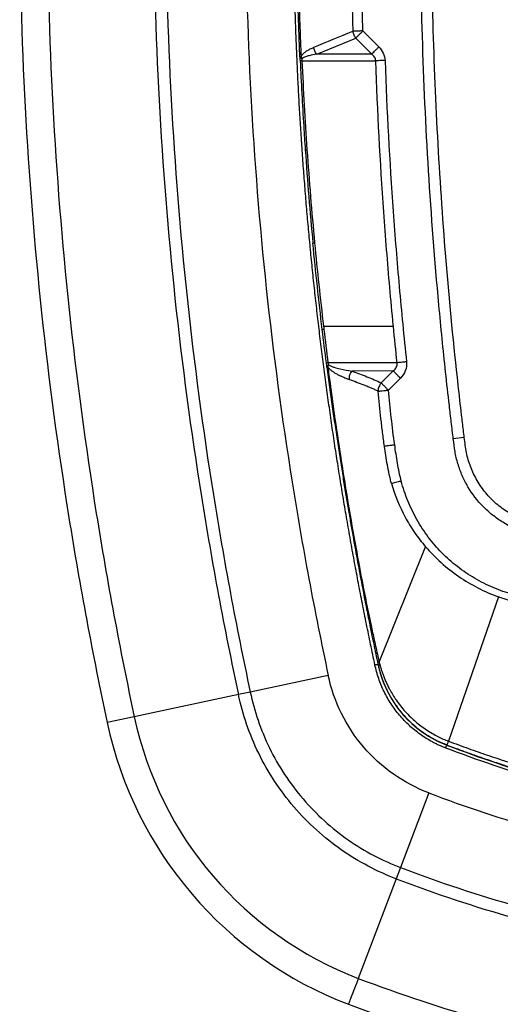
# Model space of a CAD drawing. Header units: millimetres. Extents: x 16 to 683, y 16 to 524.
# Tile 16 of 40: x 329 to 372, y 127 to 215. Entities that reach past the tile are written whole.
import ezdxf

# ---------------------------------------------------------------- set-up
doc = ezdxf.new("R2010")
doc.units = ezdxf.units.MM
doc.header["$LTSCALE"] = 2.5

msp = doc.modelspace()

# ---------------------------------------------------------------- linework, layer by layer
for p, q in [((361.357, 212.969), (359.918, 214.408)), ((355.751, 212.324), (359.275, 213.765)), ((360.714, 212.326), (359.275, 213.765)), ((360.714, 212.326), (355.751, 212.324)), ((354.418, 211.717), (361.074, 211.714)), ((354.576, 205.806), (354.576, 205.796)), ((356.361, 187.779), (362.671, 187.777)), ((363.004, 184.478), (356.766, 184.49)), ((362.653, 183.741), (358.928, 183.735)), ((362.653, 183.741), (361.575, 182.662)), ((362.225, 182.012), (363.303, 183.091)), ((369.074, 177.73), (368.081, 177.614)), ((361.386, 157.494), (365.575, 167.896)), ((372.147, 163.374), (367.638, 150.367)), ((356.79, 156.291), (349.749, 154.787)), ((348.681, 154.559), (339.287, 152.552)), ((349.749, 154.787), (348.681, 154.559)), ((339.287, 152.552), (336.84, 152.029)), ((367.509, 149.995), (367.355, 149.756)), ((367.509, 149.995), (367.521, 150.012)), ((365.873, 145.696), (363.311, 138.967)), ((363.311, 138.967), (362.922, 137.947)), ((362.922, 137.947), (359.504, 128.97))]:
    msp.add_line(p, q)
at = {"flags": 128}
for points in [[(361.289, 157.252), (361.146, 157.252), (361.004, 157.252)], [(367.517, 150.014), (367.519, 150.013), (367.521, 150.012)]]:
    msp.add_lwpolyline(points, dxfattribs=at)
for centre, radius, start, end in [((356.95, 154.45), 57.323, 92.53141, 92.6913), ((358.514, 169.651), 17.966, 96.77339, 97.23851), ((358.552, 170.515), 14.089, 97.285, 97.86742), ((371.068, 159.341), 35, 192.05786, 249.156), ((371.068, 159.341), 32.498, 192.05786, 249.156)]:
    msp.add_arc(centre, radius, start, end)
for points, knots in [([(336.84, 300.091), (336.185, 297.024), (335.568, 293.947), (334.416, 287.785), (333.881, 284.702), (332.402, 275.469), (331.578, 269.3), (330.259, 256.953), (329.764, 250.777), (329.104, 238.42), (328.939, 232.24), (328.939, 219.879), (329.104, 213.699), (329.764, 201.343), (330.259, 195.167), (331.578, 182.82), (332.402, 176.65), (333.881, 167.418), (334.416, 164.335), (335.568, 158.173), (336.185, 155.096), (336.84, 152.029)], [0.5964849, 0.5964849, 0.5964849, 0.5964849, 0.6157842, 0.6157842, 0.6350205, 0.6350205, 0.6734211, 0.6734211, 0.7117322, 0.7117322, 0.75, 0.75, 0.7882678, 0.7882678, 0.8265789, 0.8265789, 0.8649795, 0.8649795, 0.8842158, 0.8842158, 0.9035151, 0.9035151, 0.9035151, 0.9035151]), ([(339.287, 299.568), (338.636, 296.522), (338.024, 293.466), (336.88, 287.346), (336.348, 284.285), (334.88, 275.116), (334.061, 268.99), (332.752, 256.731), (332.26, 250.599), (331.605, 238.331), (331.441, 232.196), (331.441, 219.924), (331.605, 213.788), (332.26, 201.521), (332.752, 195.389), (334.061, 183.13), (334.88, 177.003), (336.348, 167.835), (336.88, 164.774), (338.024, 158.654), (338.636, 155.597), (339.287, 152.552)], [0.5964849, 0.5964849, 0.5964849, 0.5964849, 0.6157842, 0.6157842, 0.6350205, 0.6350205, 0.6734211, 0.6734211, 0.7117322, 0.7117322, 0.75, 0.75, 0.7882678, 0.7882678, 0.8265789, 0.8265789, 0.8649795, 0.8649795, 0.8842158, 0.8842158, 0.9035151, 0.9035151, 0.9035151, 0.9035151]), ([(348.681, 297.561), (348.048, 294.596), (347.452, 291.619), (346.338, 285.662), (345.821, 282.683), (344.392, 273.761), (343.595, 267.802), (342.322, 255.879), (341.844, 249.916), (341.207, 237.989), (341.048, 232.025), (341.048, 220.095), (341.207, 214.131), (341.844, 202.204), (342.322, 196.241), (343.595, 184.318), (344.392, 178.359), (345.821, 169.437), (346.338, 166.457), (347.452, 160.5), (348.048, 157.524), (348.681, 154.559)], [0.5964849, 0.5964849, 0.5964849, 0.5964849, 0.6157842, 0.6157842, 0.6350205, 0.6350205, 0.6734211, 0.6734211, 0.7117322, 0.7117322, 0.75, 0.75, 0.7882678, 0.7882678, 0.8265789, 0.8265789, 0.8649795, 0.8649795, 0.8842158, 0.8842158, 0.9035151, 0.9035151, 0.9035151, 0.9035151]), ([(349.749, 297.333), (349.117, 294.377), (348.523, 291.41), (347.413, 285.471), (346.897, 282.501), (345.472, 273.607), (344.679, 267.666), (343.409, 255.782), (342.933, 249.839), (342.298, 237.95), (342.139, 232.005), (342.139, 220.115), (342.298, 214.169), (342.933, 202.281), (343.409, 196.338), (344.679, 184.453), (345.472, 178.513), (346.897, 169.619), (347.413, 166.649), (348.523, 160.71), (349.117, 157.743), (349.749, 154.787)], [0.5964849, 0.5964849, 0.5964849, 0.5964849, 0.6157842, 0.6157842, 0.6350205, 0.6350205, 0.6734211, 0.6734211, 0.7117322, 0.7117322, 0.75, 0.75, 0.7882678, 0.7882678, 0.8265789, 0.8265789, 0.8649795, 0.8649795, 0.8842158, 0.8842158, 0.9035151, 0.9035151, 0.9035151, 0.9035151]), ([(356.79, 295.829), (356.171, 292.933), (355.589, 290.025), (354.501, 284.209), (353.996, 281.3), (352.601, 272.591), (351.824, 266.776), (350.582, 255.143), (350.116, 249.327), (349.494, 237.694), (349.339, 231.877), (349.339, 220.243), (349.494, 214.426), (350.116, 202.793), (350.582, 196.976), (351.824, 185.344), (352.601, 179.528), (353.996, 170.82), (354.501, 167.911), (355.589, 162.094), (356.171, 159.187), (356.79, 156.291)], [0.5964849, 0.5964849, 0.5964849, 0.5964849, 0.6157842, 0.6157842, 0.6350205, 0.6350205, 0.6734211, 0.6734211, 0.7117322, 0.7117322, 0.75, 0.75, 0.7882678, 0.7882678, 0.8265789, 0.8265789, 0.8649795, 0.8649795, 0.8842158, 0.8842158, 0.9035151, 0.9035151, 0.9035151, 0.9035151]), ([(361.004, 157.252), (360.874, 157.864), (360.615, 159.087), (360.239, 160.924), (359.873, 162.76), (359.518, 164.596), (359.173, 166.433), (358.839, 168.269), (358.515, 170.106), (358.201, 171.942), (357.898, 173.779), (357.605, 175.615), (357.323, 177.452), (357.052, 179.288), (356.791, 181.125), (356.54, 182.961), (356.299, 184.798), (356.07, 186.634), (355.85, 188.47), (355.641, 190.307), (355.443, 192.143), (355.255, 193.98), (355.078, 195.816), (354.91, 197.653), (354.754, 199.489), (354.608, 201.326), (354.472, 203.162), (354.347, 204.999), (354.232, 206.835), (354.128, 208.672), (354.034, 210.508), (353.951, 212.345), (353.878, 214.181), (353.815, 216.017), (353.763, 217.854), (353.722, 219.69), (353.691, 221.527), (353.67, 223.363), (353.66, 225.2), (353.66, 227.036), (353.671, 228.873), (353.692, 230.709), (353.724, 232.546), (353.766, 234.382), (353.819, 236.219), (353.882, 238.055), (353.956, 239.892), (354.04, 241.728), (354.134, 243.564), (354.239, 245.401), (354.354, 247.237), (354.48, 249.074), (354.617, 250.91), (354.763, 252.747), (354.921, 254.583), (355.088, 256.42), (355.267, 258.256), (355.455, 260.093), (355.654, 261.929), (355.864, 263.766), (356.084, 265.602), (356.314, 267.439), (356.555, 269.275), (356.807, 271.111), (357.069, 272.948), (357.341, 274.784), (357.624, 276.621), (357.917, 278.457), (358.221, 280.294), (358.535, 282.13), (358.859, 283.967), (359.195, 285.803), (359.54, 287.64), (359.896, 289.476), (360.263, 291.313), (360.639, 293.149), (360.899, 294.372), (361.028, 294.984)], [0, 0, 0, 0, 0.013524, 0.027032, 0.040525, 0.054004, 0.067469, 0.08092, 0.094358, 0.107782, 0.121195, 0.134595, 0.147984, 0.161361, 0.174728, 0.188084, 0.20143, 0.214767, 0.228094, 0.241413, 0.254723, 0.268026, 0.281321, 0.294609, 0.30789, 0.321165, 0.334435, 0.347699, 0.360958, 0.374213, 0.387463, 0.40071, 0.413954, 0.427195, 0.440434, 0.453671, 0.466906, 0.48014, 0.493374, 0.506607, 0.519841, 0.533075, 0.546311, 0.559547, 0.572786, 0.586027, 0.599271, 0.612519, 0.62577, 0.639024, 0.652284, 0.665548, 0.678818, 0.692094, 0.705376, 0.718664, 0.73196, 0.745263, 0.758574, 0.771893, 0.785221, 0.798558, 0.811905, 0.825262, 0.838629, 0.852007, 0.865396, 0.878797, 0.89221, 0.905636, 0.919075, 0.932526, 0.945992, 0.959472, 0.972966, 0.986475, 1, 1, 1, 1]), ([(354.335, 240.011), (354.309, 239.391), (354.258, 238.152), (354.194, 236.293), (354.14, 234.433), (354.098, 232.573), (354.066, 230.712), (354.044, 228.851), (354.033, 226.99), (354.033, 225.129), (354.044, 223.268), (354.066, 221.407), (354.098, 219.546), (354.14, 217.686), (354.194, 215.827), (354.258, 213.968), (354.309, 212.729), (354.335, 212.109)], [0, 0, 0, 0, 0.0666544, 0.1333123, 0.1999745, 0.2666422, 0.3333162, 0.3999972, 0.4666828, 0.5333693, 0.600053, 0.6667304, 0.7333989, 0.8000591, 0.866712, 0.9333587, 1, 1, 1, 1]), ([(359.011, 237.74), (358.993, 237.091), (358.955, 235.793), (358.912, 233.847), (358.877, 231.9), (358.852, 229.954), (358.838, 228.007), (358.832, 226.084), (358.839, 223.489), (358.87, 220.41), (358.933, 217.141), (358.988, 215.195), (359.011, 214.38)], [0, 0, 0, 0, 0.083344, 0.166681, 0.250012, 0.333339, 0.416664, 0.499987, 0.580196, 0.749947, 0.895334, 1, 1, 1, 1]), ([(359.918, 214.408), (359.902, 214.951), (359.867, 216.144), (359.822, 218.092), (359.774, 220.675), (359.745, 223.366), (359.735, 226.597), (359.753, 229.944), (359.81, 233.829), (359.882, 236.418), (359.918, 237.712)], [0, 0, 0, 0, 0.070028, 0.153616, 0.250762, 0.402494, 0.5, 0.666644, 0.833305, 1, 1, 1, 1]), ([(368.081, 177.614), (368.022, 178.116), (367.959, 178.618), (367.838, 179.624), (367.661, 181.131), (367.268, 184.652), (366.965, 187.673), (366.407, 193.721), (366.096, 197.758), (365.352, 209.874), (365.104, 217.962), (365.103, 226.06)], [0, 0, 0, 0, 0.03125, 0.03125, 0.0625, 0.125, 0.25, 0.25, 0.5, 0.5, 1, 1, 1, 1]), ([(369.074, 177.73), (369.074, 177.731), (369.073, 177.733), (369.047, 177.96), (369.019, 178.186), (368.936, 178.864), (368.774, 180.22), (368.618, 181.576), (367.713, 189.716), (367.11, 196.966), (366.507, 207.862), (366.355, 211.498), (366.154, 218.777), (366.103, 222.421), (366.103, 226.06)], [0, 0, 0, 0, 0.0000462, 0.0000462, 0.0078587, 0.0078587, 0.0234837, 0.0547337, 0.0547337, 0.3047337, 0.3047337, 0.4297337, 0.4297337, 0.5547337, 0.5547337, 0.5547337, 0.5547337]), ([(359.918, 214.408), (359.898, 214.407), (359.878, 214.406), (359.857, 214.406), (359.834, 214.405), (359.811, 214.404), (359.788, 214.404), (359.742, 214.402), (359.695, 214.401), (359.649, 214.399), (359.557, 214.397), (359.467, 214.394), (359.384, 214.391), (359.301, 214.389), (359.226, 214.387), (359.163, 214.385), (359.1, 214.383), (359.05, 214.381), (359.011, 214.38)], [0, 0, 0, 0, 0.071225, 0.071225, 0.071225, 0.15134, 0.15134, 0.15134, 0.31157, 0.31157, 0.31157, 0.63203, 0.63203, 0.63203, 0.95249, 0.95249, 0.95249, 1.27295, 1.27295, 1.27295, 1.27295]), ([(359.011, 214.38), (359.017, 214.325), (359.027, 214.269), (359.041, 214.213), (359.055, 214.158), (359.074, 214.103), (359.097, 214.05), (359.119, 213.997), (359.146, 213.946), (359.177, 213.897), (359.207, 213.85), (359.24, 213.806), (359.275, 213.765)], [-0.0000014, -0.0000014, -0.0000014, -0.0000014, 0.17749, 0.17749, 0.17749, 0.3549814, 0.3549814, 0.3549814, 0.5324727, 0.5324727, 0.5324727, 0.705731, 0.705731, 0.705731, 0.705731]), ([(359.918, 214.408), (359.894, 214.384), (359.852, 214.341), (359.795, 214.285), (359.752, 214.242), (359.694, 214.183), (359.621, 214.111), (359.518, 214.008), (359.419, 213.909), (359.332, 213.822), (359.293, 213.783), (359.275, 213.765)], [0, 0, 0, 0, 0.0873957, 0.1586031, 0.2129746, 0.2501976, 0.3839619, 0.5002466, 0.6868182, 0.8532756, 1, 1, 1, 1]), ([(354.335, 212.109), (354.348, 212.13), (354.375, 212.174), (354.42, 212.234), (354.471, 212.294), (354.528, 212.353), (354.591, 212.411), (354.659, 212.468), (354.733, 212.525), (354.813, 212.581), (354.96, 212.675), (355.184, 212.8), (355.383, 212.885), (355.488, 212.931)], [0, 0, 0, 0, 0.039466, 0.082841, 0.130263, 0.181838, 0.237649, 0.297762, 0.362229, 0.431094, 0.504392, 0.736929, 1, 1, 1, 1]), ([(355.751, 212.324), (355.521, 212.282), (355.179, 212.212), (354.737, 212.077), (354.521, 211.982), (354.424, 211.914)], [0, 0, 0, 0, 0.5, 0.75, 1, 1, 1, 1]), ([(355.751, 212.324), (355.716, 212.364), (355.683, 212.408), (355.654, 212.454), (355.624, 212.502), (355.597, 212.553), (355.574, 212.605), (355.551, 212.657), (355.533, 212.712), (355.518, 212.766), (355.504, 212.821), (355.494, 212.876), (355.488, 212.931)], [-0.0000014, -0.0000014, -0.0000014, -0.0000014, 0.1732569, 0.1732569, 0.1732569, 0.3507483, 0.3507483, 0.3507483, 0.5282396, 0.5282396, 0.5282396, 0.705731, 0.705731, 0.705731, 0.705731]), ([(360.714, 212.326), (360.741, 212.352), (360.776, 212.388), (360.821, 212.432), (360.865, 212.477), (360.918, 212.53), (360.977, 212.589), (361.036, 212.647), (361.1, 212.712), (361.166, 212.777), (361.198, 212.81), (361.231, 212.843), (361.264, 212.876), (361.281, 212.892), (361.297, 212.909), (361.313, 212.925), (361.328, 212.94), (361.343, 212.954), (361.357, 212.969)], [0, 0, 0, 0, 0.293876, 0.293876, 0.293876, 0.587752, 0.587752, 0.587752, 0.881629, 0.881629, 0.881629, 1.028567, 1.028567, 1.028567, 1.102036, 1.102036, 1.102036, 1.168061, 1.168061, 1.168061, 1.168061]), ([(361.074, 211.714), (361.069, 211.83), (361.032, 211.942), (360.969, 212.046), (360.907, 212.15), (360.819, 212.245), (360.714, 212.326)], [0, 0, 0, 0, 0.516124, 0.516124, 0.516124, 1.032248, 1.032248, 1.032248, 1.032248]), ([(361.357, 212.969), (361.52, 212.807), (361.655, 212.617), (361.751, 212.41), (361.848, 212.202), (361.906, 211.977), (361.914, 211.744)], [0, 0, 0, 0, 0.516124, 0.516124, 0.516124, 1.032248, 1.032248, 1.032248, 1.032248]), ([(361.914, 211.744), (361.896, 211.744), (361.877, 211.743), (361.859, 211.742), (361.839, 211.742), (361.819, 211.741), (361.798, 211.74), (361.757, 211.739), (361.716, 211.737), (361.675, 211.736), (361.594, 211.733), (361.514, 211.73), (361.439, 211.727), (361.363, 211.724), (361.294, 211.722), (361.232, 211.719), (361.171, 211.717), (361.118, 211.715), (361.074, 211.714)], [0, 0, 0, 0, 0.066025, 0.066025, 0.066025, 0.139494, 0.139494, 0.139494, 0.286432, 0.286432, 0.286432, 0.580308, 0.580308, 0.580308, 0.874184, 0.874184, 0.874184, 1.16806, 1.16806, 1.16806, 1.16806]), ([(362.671, 187.777), (362.668, 187.809), (362.665, 187.841), (362.662, 187.872), (362.551, 189.005), (362.447, 190.138), (362.347, 191.272), (362.148, 193.539), (361.968, 195.808), (361.807, 198.078), (361.485, 202.618), (361.24, 207.165), (361.074, 211.714)], [0, 0, 0, 0, 0.095424, 0.095424, 0.095424, 3.505988, 3.505988, 3.505988, 10.327115, 10.327115, 10.327115, 23.96937, 23.96937, 23.96937, 23.96937]), ([(361.914, 211.744), (362.081, 207.205), (362.327, 202.669), (362.651, 198.138), (362.813, 195.873), (362.994, 193.609), (363.195, 191.347), (363.295, 190.216), (363.4, 189.085), (363.511, 187.955), (363.622, 186.825), (363.739, 185.696), (363.856, 184.566)], [0, 0, 0, 0, 13.642255, 13.642255, 13.642255, 20.463383, 20.463383, 20.463383, 23.873947, 23.873947, 23.873947, 27.28451, 27.28451, 27.28451, 27.28451]), ([(355.562, 195.286), (355.538, 195.284), (355.516, 195.282), (355.498, 195.28), (355.479, 195.278), (355.462, 195.277), (355.449, 195.275), (355.423, 195.273), (355.41, 195.272), (355.41, 195.271)], [-0.0000008, -0.0000008, -0.0000008, -0.0000008, 0.1420149, 0.1420149, 0.1420149, 0.2875006, 0.2875006, 0.2875006, 0.578472, 0.578472, 0.578472, 0.578472]), ([(356.672, 184.096), (356.752, 183.489), (356.91, 182.296), (357.154, 180.54), (357.397, 178.849), (357.64, 177.222), (357.881, 175.66), (358.119, 174.163), (358.353, 172.729), (358.582, 171.36), (358.807, 170.056), (359.025, 168.815), (359.236, 167.637), (359.44, 166.524), (359.636, 165.474), (359.823, 164.488), (360.001, 163.565), (360.169, 162.706), (360.326, 161.91), (360.473, 161.178), (360.609, 160.508), (360.733, 159.902), (360.845, 159.358), (360.945, 158.878), (361.032, 158.46), (361.107, 158.105), (361.169, 157.813), (361.217, 157.584), (361.253, 157.417), (361.275, 157.314), (361.285, 157.265), (361.288, 157.252)], [0, 0, 0, 0, 0.067436, 0.132509, 0.195223, 0.255579, 0.31358, 0.369227, 0.422523, 0.473469, 0.522064, 0.568309, 0.612204, 0.653747, 0.692938, 0.729776, 0.764262, 0.796396, 0.826176, 0.853603, 0.878678, 0.901399, 0.921767, 0.939782, 0.955444, 0.968753, 0.979709, 0.988311, 0.99456, 0.998456, 1, 1, 1, 1]), ([(356.755, 184.108), (356.82, 183.618), (357.003, 182.221), (357.38, 179.502), (357.97, 175.537), (358.675, 171.2), (359.375, 167.252), (360.005, 163.932), (360.512, 161.455), (360.95, 159.427), (361.195, 158.327), (361.346, 157.668), (361.386, 157.494)], [0, 0, 0, 0, 0.054851, 0.156404, 0.304698, 0.499803, 0.644222, 0.749819, 0.874897, 0.924928, 0.980177, 1, 1, 1, 1]), ([(358.664, 182.969), (358.576, 183.001), (358.42, 183.057), (358.18, 183.154), (357.952, 183.255), (357.705, 183.375), (357.468, 183.505), (357.273, 183.63), (357.135, 183.731), (357.035, 183.811), (356.935, 183.9), (356.84, 183.998), (356.782, 184.073), (356.755, 184.108)], [0, 0, 0, 0, 0.140437, 0.249284, 0.380657, 0.499386, 0.635629, 0.750615, 0.802469, 0.849879, 0.907236, 0.957202, 1, 1, 1, 1]), ([(356.812, 184.303), (356.893, 184.249), (357.067, 184.169), (357.42, 184.045), (358.04, 183.886), (358.573, 183.79), (358.928, 183.735)], [0, 0, 0, 0, 0.125, 0.25, 0.5, 1, 1, 1, 1]), ([(362.653, 183.741), (362.776, 183.837), (362.874, 183.952), (362.936, 184.079), (362.997, 184.206), (363.022, 184.343), (363.004, 184.478)], [0, 0, 0, 0, 0.604885, 0.604885, 0.604885, 1.20977, 1.20977, 1.20977, 1.20977]), ([(363.856, 184.566), (363.837, 184.564), (363.819, 184.562), (363.8, 184.56), (363.779, 184.558), (363.759, 184.556), (363.738, 184.554), (363.696, 184.55), (363.654, 184.545), (363.612, 184.541), (363.528, 184.532), (363.446, 184.524), (363.37, 184.516), (363.293, 184.508), (363.223, 184.501), (363.161, 184.495), (363.099, 184.488), (363.047, 184.483), (363.004, 184.478)], [0, 0, 0, 0, 0.062857, 0.062857, 0.062857, 0.132752, 0.132752, 0.132752, 0.272541, 0.272541, 0.272541, 0.552119, 0.552119, 0.552119, 0.831697, 0.831697, 0.831697, 1.111275, 1.111275, 1.111275, 1.111275]), ([(363.856, 184.566), (363.884, 184.296), (363.845, 184.02), (363.748, 183.767), (363.651, 183.514), (363.496, 183.283), (363.303, 183.091)], [0, 0, 0, 0, 0.604885, 0.604885, 0.604885, 1.20977, 1.20977, 1.20977, 1.20977]), ([(358.928, 183.735), (358.841, 183.634), (358.769, 183.51), (358.677, 183.244), (358.658, 183.102), (358.664, 182.969)], [0, 0, 0, 0, 0.5, 0.5, 1, 1, 1, 1]), ([(361.296, 181.918), (361.198, 181.964), (360.999, 182.058), (360.689, 182.193), (360.363, 182.329), (359.919, 182.505), (359.353, 182.722), (358.895, 182.886), (358.664, 182.969)], [0, 0, 0, 0, 0.11692, 0.238142, 0.363721, 0.493657, 0.74423, 1, 1, 1, 1]), ([(358.928, 183.735), (359.156, 183.653), (359.383, 183.571), (359.608, 183.487), (359.833, 183.403), (360.057, 183.317), (360.279, 183.229), (360.5, 183.141), (360.72, 183.051), (360.936, 182.957), (361.153, 182.863), (361.366, 182.765), (361.575, 182.662)], [0, 0, 0, 0, 1.688182, 1.688182, 1.688182, 3.376365, 3.376365, 3.376365, 5.064547, 5.064547, 5.064547, 6.75273, 6.75273, 6.75273, 6.75273]), ([(363.303, 183.091), (363.289, 183.105), (363.274, 183.12), (363.259, 183.135), (363.242, 183.152), (363.226, 183.168), (363.209, 183.185), (363.175, 183.219), (363.141, 183.252), (363.108, 183.286), (363.041, 183.353), (362.976, 183.418), (362.916, 183.478), (362.857, 183.537), (362.803, 183.591), (362.759, 183.635), (362.714, 183.68), (362.679, 183.715), (362.653, 183.741)], [0, 0, 0, 0, 0.067052, 0.067052, 0.067052, 0.141422, 0.141422, 0.141422, 0.290163, 0.290163, 0.290163, 0.587645, 0.587645, 0.587645, 0.885126, 0.885126, 0.885126, 1.182608, 1.182608, 1.182608, 1.182608]), ([(361.575, 182.662), (361.554, 182.639), (361.533, 182.614), (361.514, 182.588), (361.494, 182.561), (361.475, 182.533), (361.457, 182.504), (361.421, 182.445), (361.39, 182.382), (361.365, 182.317), (361.341, 182.252), (361.323, 182.185), (361.311, 182.118), (361.299, 182.05), (361.295, 181.983), (361.296, 181.918)], [0, 0, 0, 0, 0.1051592, 0.1051592, 0.1051592, 0.2157095, 0.2157095, 0.2157095, 0.4368101, 0.4368101, 0.4368101, 0.6579107, 0.6579107, 0.6579107, 0.8790113, 0.8790113, 0.8790113, 0.8790113]), ([(361.575, 182.662), (361.585, 182.652), (361.605, 182.631), (361.646, 182.59), (361.697, 182.539), (361.76, 182.476), (361.835, 182.402), (361.924, 182.313), (362.01, 182.227), (362.112, 182.124), (362.179, 182.057), (362.225, 182.012)], [0, 0, 0, 0, 0.085524, 0.178023, 0.277901, 0.385306, 0.500114, 0.618133, 0.755507, 0.835957, 1, 1, 1, 1]), ([(361.296, 181.918), (361.33, 181.921), (361.378, 181.926), (361.44, 181.932), (361.503, 181.939), (361.579, 181.946), (361.664, 181.955), (361.75, 181.964), (361.845, 181.973), (361.942, 181.983), (361.99, 181.988), (362.039, 181.993), (362.088, 181.998), (362.112, 182.001), (362.136, 182.003), (362.16, 182.006), (362.182, 182.008), (362.203, 182.01), (362.225, 182.012)], [0, 0, 0, 0, 0.2084507, 0.2084507, 0.2084507, 0.4169013, 0.4169013, 0.4169013, 0.625352, 0.625352, 0.625352, 0.7295773, 0.7295773, 0.7295773, 0.78169, 0.78169, 0.78169, 0.8287829, 0.8287829, 0.8287829, 0.8287829]), ([(361.862, 176.946), (361.803, 177.362), (361.748, 177.778), (361.697, 178.193), (361.646, 178.608), (361.598, 179.023), (361.552, 179.437), (361.461, 180.266), (361.378, 181.094), (361.296, 181.918)], [0, 0, 0, 0, 1.285706, 1.285706, 1.285706, 2.571411, 2.571411, 2.571411, 5.142822, 5.142822, 5.142822, 5.142822]), ([(381.321, 168.718), (380.947, 168.72), (380.572, 168.719), (379.822, 168.719), (379.448, 168.719), (378.698, 168.719), (378.323, 168.718), (377.574, 168.715), (377.199, 168.715), (376.452, 168.765), (376.079, 168.812), (375.336, 168.952), (374.963, 169.046), (373.882, 169.39), (373.198, 169.704), (372.227, 170.3), (371.914, 170.52), (371.324, 170.99), (371.044, 171.241), (370.252, 172.047), (369.782, 172.658), (369.207, 173.63), (369.035, 173.965), (368.733, 174.656), (368.601, 175.015), (368.382, 175.743), (368.296, 176.112), (368.168, 176.859), (368.125, 177.236), (368.081, 177.614)], [0, 0, 0, 0, 0.0625, 0.0625, 0.125, 0.125, 0.1875, 0.1875, 0.25, 0.25, 0.3125, 0.3125, 0.375, 0.375, 0.5, 0.5, 0.5625, 0.5625, 0.625, 0.625, 0.75, 0.75, 0.8125, 0.8125, 0.875, 0.875, 0.9375, 0.9375, 1, 1, 1, 1]), ([(381.327, 169.718), (381.222, 169.719), (381.116, 169.718), (380.782, 169.719), (380.095, 169.719), (379.409, 169.719), (378.722, 169.719), (378.493, 169.72), (378.035, 169.717), (377.806, 169.716), (377.349, 169.718), (377.119, 169.723), (376.665, 169.753), (376.44, 169.777), (375.77, 169.877), (375.331, 169.978), (374.468, 170.253), (374.043, 170.429), (373.239, 170.841), (372.855, 171.078), (372.127, 171.614), (371.78, 171.916), (371.149, 172.565), (370.862, 172.913), (370.343, 173.653), (370.111, 174.05), (369.72, 174.868), (369.56, 175.289), (369.37, 175.939), (369.315, 176.158), (369.223, 176.604), (369.187, 176.831), (369.126, 177.281), (369.1, 177.505), (369.074, 177.73)], [0.5547337, 0.5547337, 0.5547337, 0.5547337, 0.5583305, 0.5583305, 0.566143, 0.581768, 0.581768, 0.5895805, 0.5895805, 0.597393, 0.597393, 0.6052055, 0.6052055, 0.613018, 0.613018, 0.628643, 0.628643, 0.644268, 0.644268, 0.659893, 0.659893, 0.675518, 0.675518, 0.691143, 0.691143, 0.706768, 0.706768, 0.722393, 0.722393, 0.7302055, 0.7302055, 0.738018, 0.738018, 0.7457842, 0.7457842, 0.7457842, 0.7457842]), ([(362.787, 177.075), (362.766, 177.072), (362.745, 177.069), (362.723, 177.066), (362.699, 177.063), (362.675, 177.059), (362.651, 177.056), (362.602, 177.049), (362.554, 177.042), (362.505, 177.036), (362.409, 177.022), (362.314, 177.009), (362.229, 176.997), (362.143, 176.985), (362.067, 176.974), (362.006, 176.966), (361.944, 176.957), (361.896, 176.95), (361.862, 176.946)], [0, 0, 0, 0, 0.0468028, 0.0468028, 0.0468028, 0.0989155, 0.0989155, 0.0989155, 0.2031408, 0.2031408, 0.2031408, 0.4115915, 0.4115915, 0.4115915, 0.6200421, 0.6200421, 0.6200421, 0.8284928, 0.8284928, 0.8284928, 0.8284928]), ([(362.505, 173.584), (362.487, 173.648), (362.469, 173.712), (362.451, 173.776), (362.432, 173.848), (362.413, 173.919), (362.395, 173.991), (362.358, 174.135), (362.323, 174.279), (362.292, 174.422), (362.228, 174.709), (362.175, 174.992), (362.125, 175.272), (362.076, 175.553), (362.03, 175.831), (361.986, 176.11), (361.943, 176.388), (361.902, 176.666), (361.862, 176.946)], [5.142822, 5.142822, 5.142822, 5.142822, 5.337827, 5.337827, 5.337827, 5.553397, 5.553397, 5.553397, 5.984537, 5.984537, 5.984537, 6.846817, 6.846817, 6.846817, 7.709097, 7.709097, 7.709097, 8.571377, 8.571377, 8.571377, 8.571377]), ([(363.38, 173.816), (363.31, 174.082), (363.246, 174.352), (363.134, 174.894), (362.988, 175.71), (362.864, 176.528), (362.787, 177.075)], [0, 0, 0, 0, 0.25, 0.25, 0.5, 1, 1, 1, 1]), ([(363.38, 173.816), (363.36, 173.811), (363.341, 173.805), (363.321, 173.8), (363.299, 173.794), (363.277, 173.788), (363.254, 173.782), (363.21, 173.771), (363.165, 173.759), (363.12, 173.747), (363.032, 173.723), (362.944, 173.7), (362.865, 173.679), (362.785, 173.658), (362.713, 173.639), (362.652, 173.623), (362.591, 173.606), (362.542, 173.593), (362.505, 173.584)], [0, 0, 0, 0, 0.0468972, 0.0468972, 0.0468972, 0.0990251, 0.0990251, 0.0990251, 0.2032811, 0.2032811, 0.2032811, 0.411793, 0.411793, 0.411793, 0.6203049, 0.6203049, 0.6203049, 0.8288168, 0.8288168, 0.8288168, 0.8288168]), ([(362.505, 173.584), (362.806, 172.531), (363.211, 171.529), (363.986, 170.094), (364.273, 169.627), (364.893, 168.731), (365.224, 168.303), (365.575, 167.896)], [0, 0, 0, 0, 0.5, 0.5, 0.75, 0.75, 1, 1, 1, 1]), ([(373.464, 163.589), (372.859, 163.757), (372.259, 163.965), (371.1, 164.453), (370.543, 164.733), (369.464, 165.363), (368.943, 165.714), (367.946, 166.487), (367.474, 166.906), (366.6, 167.796), (366.194, 168.269), (365.443, 169.27), (365.096, 169.799), (364.477, 170.896), (364.206, 171.459), (363.74, 172.615), (363.541, 173.208), (363.38, 173.816)], [0, 0, 0, 0, 0.125, 0.125, 0.25, 0.25, 0.375, 0.375, 0.5, 0.5, 0.625, 0.625, 0.75, 0.75, 0.875, 0.875, 1, 1, 1, 1]), ([(365.575, 167.896), (366.015, 167.386), (366.484, 166.907), (367.49, 166.008), (368.027, 165.588), (369.137, 164.827), (369.711, 164.485), (370.898, 163.874), (371.513, 163.604), (372.147, 163.374)], [0, 0, 0, 0, 0.25, 0.25, 0.5, 0.5, 0.75, 0.75, 1, 1, 1, 1]), ([(375.897, 162.519), (375.797, 162.529), (375.697, 162.54), (375.597, 162.553), (375.349, 162.582), (375.103, 162.619), (374.858, 162.66), (374.613, 162.702), (374.368, 162.75), (374.125, 162.803), (373.882, 162.856), (373.639, 162.915), (373.397, 162.98), (373.156, 163.045), (372.915, 163.116), (372.675, 163.194), (372.498, 163.251), (372.322, 163.311), (372.147, 163.374)], [23.016511, 23.016511, 23.016511, 23.016511, 23.317695, 23.317695, 23.317695, 24.06769, 24.06769, 24.06769, 24.817685, 24.817685, 24.817685, 25.56768, 25.56768, 25.56768, 26.317675, 26.317675, 26.317675, 26.872434, 26.872434, 26.872434, 26.872434]), ([(367.355, 149.756), (367.256, 149.796), (367.057, 149.875), (366.765, 150.005), (366.475, 150.143), (366.096, 150.34), (365.634, 150.608), (365.101, 150.963), (364.591, 151.351), (363.946, 151.908), (363.205, 152.679), (362.567, 153.535), (362.123, 154.264), (361.825, 154.83), (361.562, 155.414), (361.336, 156.014), (361.145, 156.627), (361.051, 157.043), (361.004, 157.252)], [0, 0, 0, 0, 0.031262, 0.062526, 0.093824, 0.125186, 0.187729, 0.250255, 0.31267, 0.375197, 0.500004, 0.624812, 0.687287, 0.749757, 0.812232, 0.874829, 0.937456, 1, 1, 1, 1]), ([(361.288, 157.252), (361.289, 157.247), (361.303, 157.244), (361.358, 157.246), (361.398, 157.25), (361.449, 157.256)], [0, 0, 0, 0, 0.5, 0.5, 1, 1, 1, 1]), ([(361.288, 157.252), (361.293, 157.23), (361.304, 157.178), (361.316, 157.126), (361.323, 157.095)], [0, 0, 0, 0, 0.415467, 1, 1, 1, 1]), ([(361.386, 157.494), (361.396, 157.454), (361.412, 157.392), (361.434, 157.313), (361.445, 157.273), (361.449, 157.256)], [0, 0, 0, 0, 0.497719, 0.782627, 1, 1, 1, 1]), ([(361.449, 157.256), (361.476, 157.159), (361.531, 156.96), (361.628, 156.658), (361.738, 156.345), (361.864, 156.021), (362.007, 155.688), (362.168, 155.347), (362.454, 154.798), (362.943, 154.001), (363.59, 153.181), (364.34, 152.406), (364.991, 151.849), (365.659, 151.376), (366.178, 151.056), (366.682, 150.785), (367.165, 150.555), (367.484, 150.428), (367.638, 150.367)], [0, 0, 0, 0, 0.031448, 0.064448, 0.099003, 0.135117, 0.172791, 0.212025, 0.252819, 0.366068, 0.503249, 0.577847, 0.702446, 0.769818, 0.833247, 0.892743, 0.94832, 1, 1, 1, 1]), ([(365.873, 145.696), (364.739, 146.128), (363.66, 146.701), (361.677, 148.096), (360.772, 148.917), (359.194, 150.758), (358.52, 151.778), (357.445, 153.951), (357.043, 155.105), (356.79, 156.291)], [0, 0, 0, 0, 0.25, 0.25, 0.5, 0.5, 0.75, 0.75, 1, 1, 1, 1]), ([(361.323, 157.095), (361.347, 156.996), (361.397, 156.789), (361.487, 156.467), (361.597, 156.124), (361.73, 155.759), (361.887, 155.373), (362.074, 154.968), (362.293, 154.547), (362.547, 154.111), (362.837, 153.667), (363.167, 153.217), (363.531, 152.778), (363.925, 152.354), (364.346, 151.949), (364.8, 151.563), (365.284, 151.197), (365.798, 150.855), (366.342, 150.542), (366.914, 150.256), (367.314, 150.095), (367.517, 150.014)], [0, 0, 0, 0, 0.031311, 0.06537, 0.102192, 0.141814, 0.184305, 0.229766, 0.278308, 0.329828, 0.384073, 0.4409, 0.500459, 0.558644, 0.618183, 0.679138, 0.74123, 0.804136, 0.868003, 0.933167, 1, 1, 1, 1]), ([(361.323, 157.095), (361.498, 156.337), (361.761, 155.599), (362.106, 154.903), (362.475, 154.159), (362.936, 153.461), (363.475, 152.832), (364.015, 152.202), (364.634, 151.64), (365.313, 151.162), (365.992, 150.685), (366.732, 150.291), (367.509, 149.995)], [0.159885, 0.159885, 0.159885, 0.159885, 2.492857, 2.492857, 2.492857, 4.985714, 4.985714, 4.985714, 7.478571, 7.478571, 7.478571, 9.971428, 9.971428, 9.971428, 9.971428]), ([(362.922, 137.947), (361.218, 138.596), (359.539, 139.472), (356.405, 141.658), (354.952, 142.968), (352.425, 145.915), (351.352, 147.552), (349.671, 150.983), (349.062, 152.776), (348.681, 154.559)], [0, 0, 0, 0, 0.25, 0.25, 0.5, 0.5, 0.75, 0.75, 1, 1, 1, 1]), ([(349.749, 154.787), (350.111, 153.089), (350.691, 151.381), (352.292, 148.114), (353.314, 146.555), (355.72, 143.748), (357.105, 142.501), (360.089, 140.419), (361.688, 139.585), (363.311, 138.967)], [0, 0, 0, 0, 0.25, 0.25, 0.5, 0.5, 0.75, 0.75, 1, 1, 1, 1]), ([(367.517, 150.014), (367.521, 150.025), (367.527, 150.041), (367.535, 150.061), (367.543, 150.082), (367.553, 150.108), (367.564, 150.139), (367.576, 150.169), (367.589, 150.203), (367.603, 150.241), (367.618, 150.279), (367.633, 150.32), (367.65, 150.363)], [0, 0, 0, 0, 0.1983239, 0.1983239, 0.1983239, 0.4014947, 0.4014947, 0.4014947, 0.6046656, 0.6046656, 0.6046656, 0.8077642, 0.8077642, 0.8077642, 0.8077642]), ([(367.65, 150.363), (367.953, 150.248), (368.553, 150.022), (369.444, 149.698), (370.314, 149.39), (371.162, 149.098), (371.988, 148.822), (372.793, 148.561), (373.575, 148.314), (374.336, 148.08), (375.073, 147.859), (375.788, 147.65), (376.258, 147.517), (376.489, 147.451)], [0, 0, 0, 0, 0.104623, 0.206478, 0.305574, 0.401917, 0.495512, 0.586367, 0.674495, 0.759912, 0.842628, 0.922655, 1, 1, 1, 1]), ([(440.412, 149.714), (434.588, 147.5), (428.583, 145.751), (419.405, 143.979), (416.318, 143.53), (410.114, 142.93), (406.997, 142.78), (400.762, 142.784), (397.645, 142.938), (391.442, 143.545), (388.356, 143.998), (379.18, 145.781), (373.177, 147.536), (367.355, 149.756)], [0, 0, 0, 0, 0.25, 0.25, 0.375, 0.375, 0.5, 0.5, 0.625, 0.625, 0.75, 0.75, 1, 1, 1, 1]), ([(367.509, 149.995), (373.319, 147.783), (379.308, 146.036), (388.459, 144.264), (391.537, 143.814), (397.723, 143.212), (400.831, 143.06), (407.047, 143.06), (410.155, 143.212), (416.341, 143.814), (419.419, 144.264), (428.57, 146.036), (434.559, 147.783), (440.369, 149.995)], [0, 0, 0, 0, 0.25, 0.25, 0.375, 0.375, 0.5, 0.5, 0.625, 0.625, 0.75, 0.75, 1, 1, 1, 1]), ([(367.521, 150.012), (367.838, 149.893), (368.507, 149.64), (369.565, 149.255), (370.73, 148.843), (372.002, 148.411), (373.383, 147.96), (374.874, 147.497), (376.448, 147.034), (378.622, 146.428), (380.747, 145.89), (383.209, 145.325), (384.572, 145.05), (385.452, 144.873)], [0, 0, 0, 0, 0.054495, 0.114815, 0.180955, 0.252909, 0.330678, 0.414278, 0.503691, 0.594206, 0.776794, 0.855741, 1, 1, 1, 1]), ([(365.873, 145.696), (369.166, 144.442), (372.481, 143.339), (378.887, 141.548), (381.865, 140.846), (388.029, 139.672), (391.214, 139.217), (397.589, 138.61), (400.778, 138.46), (403.939, 138.46)], [0.91910392, 0.91910392, 0.91910392, 0.91910392, 0.9412601, 0.9412601, 0.96011667, 0.96011667, 0.98002263, 0.98002263, 1, 1, 1, 1]), ([(363.311, 138.967), (366.798, 137.639), (370.319, 136.468), (377.138, 134.561), (380.314, 133.812), (386.898, 132.558), (390.307, 132.071), (397.133, 131.421), (400.551, 131.26), (403.939, 131.26)], [0.91910392, 0.91910392, 0.91910392, 0.91910392, 0.9412601, 0.9412601, 0.96011667, 0.96011667, 0.98002263, 0.98002263, 1, 1, 1, 1]), ([(362.922, 137.947), (366.44, 136.608), (369.991, 135.426), (376.873, 133.502), (380.079, 132.746), (386.727, 131.48), (390.169, 130.987), (397.064, 130.331), (400.516, 130.169), (403.939, 130.169)], [0.91910392, 0.91910392, 0.91910392, 0.91910392, 0.9412601, 0.9412601, 0.96011667, 0.96011667, 0.98002263, 0.98002263, 1, 1, 1, 1]), ([(359.504, 128.97), (359.389, 128.669), (359.272, 128.359), (359.051, 127.78), (358.949, 127.511), (358.781, 127.071), (358.716, 126.901), (358.633, 126.681), (358.614, 126.631), (358.614, 126.631)], [0, 0, 0, 0, 0.25, 0.25, 0.5, 0.5, 0.75, 0.75, 1, 1, 1, 1]), ([(359.504, 128.97), (363.281, 127.532), (367.106, 126.258), (374.54, 124.179), (378.009, 123.361), (385.218, 121.988), (388.959, 121.453), (396.455, 120.739), (400.214, 120.562), (403.939, 120.562)], [0.91910392, 0.91910392, 0.91910392, 0.91910392, 0.9412601, 0.9412601, 0.96011667, 0.96011667, 0.98002263, 0.98002263, 1, 1, 1, 1]), ([(358.614, 126.631), (362.458, 125.167), (366.355, 123.87), (373.932, 121.751), (377.469, 120.916), (384.825, 119.516), (388.643, 118.969), (396.297, 118.241), (400.135, 118.06), (403.939, 118.06)], [0.91910392, 0.91910392, 0.91910392, 0.91910392, 0.9412601, 0.9412601, 0.96011667, 0.96011667, 0.98002263, 0.98002263, 1, 1, 1, 1])]:
    msp.add_open_spline(points, degree=3, knots=knots)
for points in [[(354.241, 212.105), (353.838, 221.408), (353.838, 230.712), (354.241, 240.015)], [(355.488, 212.931), (356.662, 213.415), (357.837, 213.898), (359.011, 214.38)], [(354.335, 212.109), (354.274, 212.107), (354.241, 212.105), (354.241, 212.105)], [(354.241, 212.105), (354.244, 212.036), (354.311, 211.966), (354.424, 211.914)], [(354.256, 211.78), (354.251, 211.892), (354.246, 212), (354.241, 212.105)], [(354.256, 211.78), (354.257, 211.757), (354.258, 211.733), (354.259, 211.71)], [(354.259, 211.71), (354.346, 209.741), (354.452, 207.773), (354.576, 205.806)], [(354.424, 211.914), (354.386, 211.977), (354.356, 212.043), (354.335, 212.109)], [(354.424, 211.914), (354.417, 211.851), (354.415, 211.785), (354.418, 211.717)], [(354.418, 211.717), (354.537, 209.042), (354.688, 206.368), (354.872, 203.697)], [(354.576, 205.796), (354.621, 205.092), (354.667, 204.389), (354.716, 203.686)], [(354.716, 203.686), (354.716, 203.686), (354.772, 203.69), (354.872, 203.697)], [(354.716, 203.686), (354.911, 200.878), (355.143, 198.073), (355.41, 195.271)], [(354.872, 203.697), (355.066, 200.89), (355.296, 198.087), (355.562, 195.286)], [(356.25, 187.473), (355.939, 190.069), (355.659, 192.669), (355.41, 195.271)], [(355.562, 195.286), (355.799, 192.781), (356.066, 190.279), (356.361, 187.779)], [(356.624, 184.471), (356.495, 185.471), (356.37, 186.472), (356.25, 187.473)], [(356.361, 187.779), (356.372, 187.683), (356.383, 187.587), (356.395, 187.491)], [(356.395, 187.491), (356.514, 186.49), (356.638, 185.49), (356.766, 184.49)], [(363.004, 184.478), (362.892, 185.574), (362.779, 186.676), (362.671, 187.777)], [(356.672, 184.096), (356.657, 184.217), (356.64, 184.342), (356.624, 184.471)], [(356.812, 184.303), (356.714, 184.236), (356.664, 184.161), (356.672, 184.096)], [(356.672, 184.096), (356.672, 184.097), (356.701, 184.1), (356.755, 184.108)], [(356.755, 184.108), (356.766, 184.172), (356.785, 184.238), (356.812, 184.303)], [(356.766, 184.49), (356.776, 184.426), (356.792, 184.363), (356.812, 184.303)], [(362.787, 177.075), (362.558, 178.715), (362.392, 180.364), (362.225, 182.012)], [(367.638, 150.367), (367.642, 150.366), (367.646, 150.364), (367.65, 150.363)]]:
    msp.add_open_spline(points, degree=3)

doc.saveas('drawing.dxf')
